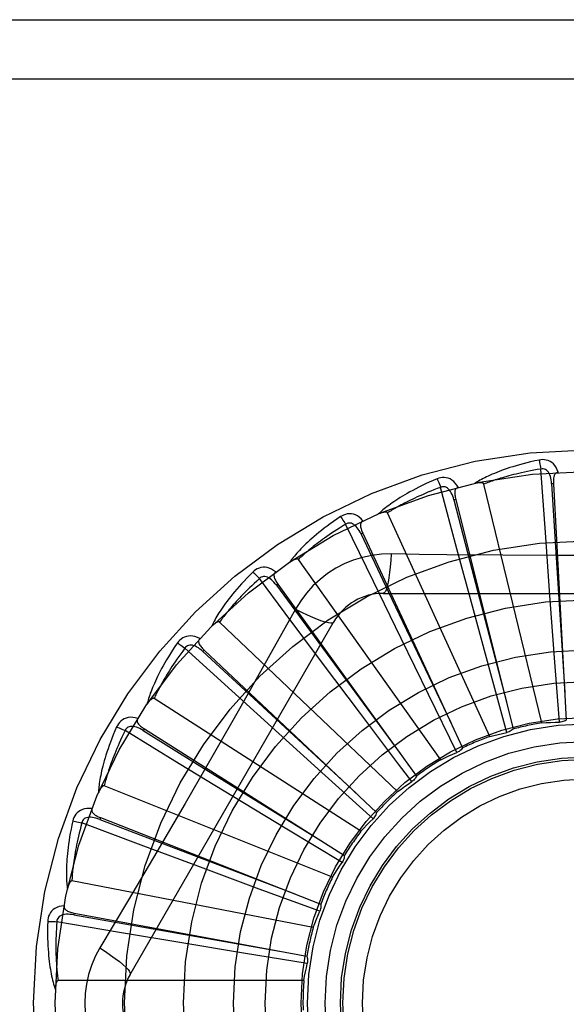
# Model space of a CAD drawing. Header units: inches. Extents: x 0 to 283, y 0 to 183.
# Tile 102 of 256: x 122.073 to 122.351, y 78.696 to 79.197. Entities that reach past the tile are written whole.
import ezdxf

# ---------------------------------------------------------------- set-up
doc = ezdxf.new("R2010")
doc.units = ezdxf.units.IN
doc.header["$LTSCALE"] = 15.5833333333
doc.header["$MEASUREMENT"] = 0
doc.linetypes.add('HIDDEN', pattern=[0.2, 0.1, -0.1])
doc.layers.add('RIGHTHAND_DOOR_ASSEMBLY', color=7, linetype='CONTINUOUS')

msp = doc.modelspace()

# ---------------------------------------------------------------- linework, layer by layer
at = {"layer": 'RIGHTHAND_DOOR_ASSEMBLY', "color": 8, "linetype": 'HIDDEN'}
for p, q in [((121.8780834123, 79.1969848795), (122.9400834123, 79.1969848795)), ((121.8780834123, 79.16698487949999), (122.9700834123, 79.16698487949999)), ((122.3405369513, 78.93630765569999), (122.338275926, 78.96852454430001)), ((122.295625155, 78.9279997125), (122.2873079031, 78.959206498)), ((122.338789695, 78.83942380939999), (122.3093271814, 78.9608699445)), ((122.3446605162, 78.96103600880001), (122.3437023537, 78.9609834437)), ((122.3446605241, 78.96103586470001), (122.3511974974, 78.8408616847)), ((122.2949943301, 78.9530615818), (122.294063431, 78.9528286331)), ((122.2949943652, 78.9530614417), (122.32415632, 78.8362960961)), ((122.3122448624, 78.832536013), (122.2603309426, 78.9462116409)), ((122.2530972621, 78.9113422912), (122.2390243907, 78.9404110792)), ((122.247734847, 78.9358318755), (122.2468648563, 78.9354269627)), ((122.247734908, 78.9358317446), (122.2984678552, 78.8266954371)), ((122.3428495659, 78.9042046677), (122.3405369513, 78.93630765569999)), ((122.3039715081, 78.8969145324), (122.295625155, 78.9279997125)), ((122.2874832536, 78.82074904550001), (122.2149942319, 78.9225456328)), ((122.347393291, 78.9245301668), (122.3189235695, 78.9246872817)), ((122.2082392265, 78.8953049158), (122.1951704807, 78.9128176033)), ((122.2045901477, 78.90996961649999), (122.203812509, 78.9094073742)), ((122.2045902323, 78.9099694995), (122.2750605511, 78.8124067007)), ((122.2671756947, 78.88239841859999), (122.2530972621, 78.9113422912)), ((122.2581414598, 78.9053182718), (122.4650253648, 78.9053182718)), ((122.3451961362, 78.8724979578), (122.3428495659, 78.9042046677)), ((122.2135520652, 78.8972956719), (122.2066490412, 78.8849204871)), ((122.2272505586, 78.869896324), (122.2082392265, 78.8953049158)), ((122.3122762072, 78.8662248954), (122.3039715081, 78.8969145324)), ((122.1294404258, 78.71156821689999), (122.2328823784, 78.8907349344)), ((122.2653998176, 78.8044889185), (122.1749556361, 78.8907272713)), ((122.281138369, 78.8538350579), (122.2671756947, 78.88239841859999)), ((122.1811997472, 78.8556671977), (122.1573311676, 78.8774233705)), ((122.167119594, 78.87640953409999), (122.1664624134, 78.8757102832)), ((122.1671196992, 78.87640943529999), (122.2547804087, 78.7939463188)), ((122.3476764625, 78.8397972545), (122.3451961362, 78.8724979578)), ((122.2465349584, 78.84423597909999), (122.2272505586, 78.869896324)), ((122.3209003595, 78.8345845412), (122.3122762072, 78.8662248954)), ((122.2050270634, 78.8340290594), (122.1811997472, 78.8556671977)), ((122.2955946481, 78.8243986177), (122.281138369, 78.8538350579)), ((122.2467927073, 78.7843433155), (122.1416622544, 78.851906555)), ((122.2659508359, 78.8184970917), (122.2465349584, 78.84423597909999)), ((122.1544286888, 78.8186617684), (122.1268740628, 78.8355076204)), ((122.1366774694, 78.83636457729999), (122.1361644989, 78.8355535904)), ((122.1366775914, 78.8363645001), (122.238360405, 78.771981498)), ((122.2286054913, 78.81270115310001), (122.2050270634, 78.8340290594)), ((122.181920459, 78.8019240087), (122.1544286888, 78.8186617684)), ((122.2726739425, 78.8096076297), (122.2659508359, 78.8184970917)), ((122.2529666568, 78.7907461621), (122.2286054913, 78.81270115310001)), ((122.2323344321, 78.761040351), (122.1163173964, 78.8074865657)), ((122.1574283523, 78.7984685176), (122.1430574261, 78.773891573)), ((122.2091091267, 78.7854437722), (122.181920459, 78.8019240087)), ((122.1351447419, 78.7772586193), (122.1048999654, 78.7885852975)), ((122.1143640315, 78.791282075), (122.1140138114, 78.7903886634)), ((122.114364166, 78.7912820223), (122.2263940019, 78.7473061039)), ((122.2371850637, 78.7684959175), (122.2091091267, 78.7854437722)), ((122.1653073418, 78.76602618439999), (122.1351447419, 78.7772586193)), ((122.1951235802, 78.7549892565), (122.1653073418, 78.76602618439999)), ((122.2225475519, 78.7354222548), (122.0998370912, 78.75907275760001)), ((122.2258995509, 78.7436610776), (122.1951235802, 78.7549892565)), ((122.1009857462, 78.7427914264), (122.1008109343, 78.7418478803)), ((122.1009858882, 78.7427914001), (122.2193136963, 78.72081196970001)), ((122.1240448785, 78.7329541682), (122.0922030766, 78.73835229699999)), ((122.1557881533, 78.7276330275), (122.1240448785, 78.7329541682)), ((122.1871543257, 78.7224383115), (122.1557881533, 78.7276330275)), ((122.2195180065, 78.71713923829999), (122.1871543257, 78.7224383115)), ((122.2177857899, 78.70841493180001), (122.09281698, 78.70841493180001))]:
    msp.add_line(p, q, dxfattribs=at)
for points in [[(122.337333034, 78.9731014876), (122.3351538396, 78.9726335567), (122.3330741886, 78.9721569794), (122.3310956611, 78.9716751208), (122.3292118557, 78.97118885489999), (122.3274182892, 78.9706990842), (122.3257109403, 78.9702073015), (122.324085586, 78.9697143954), (122.3225384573, 78.9692217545), (122.3210656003, 78.9687302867), (122.3196634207, 78.9682413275), (122.3183281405, 78.9677558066), (122.3170564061, 78.9672750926), (122.3158443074, 78.9668007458), (122.3146897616, 78.9663325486), (122.3135899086, 78.9658707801), (122.3125433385, 78.9654148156), (122.3115483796, 78.96496376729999), (122.3106031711, 78.96451804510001), (122.3097061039, 78.96407734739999), (122.3088548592, 78.9636425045), (122.3080473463, 78.9632139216), (122.3072813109, 78.9627923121), (122.3065544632, 78.96237889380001), (122.3058648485, 78.9619723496), (122.3052095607, 78.9615713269), (122.3045893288, 78.9611767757)], [(122.3470786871, 78.9668650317), (122.3465908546, 78.9681326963), (122.3460195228, 78.9692595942), (122.3453616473, 78.9702534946), (122.3446243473, 78.9711047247), (122.3438101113, 78.9718132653), (122.3429305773, 78.9723782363), (122.341987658, 78.9727986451), (122.3410140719, 78.9730856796), (122.3400345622, 78.97323962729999), (122.339076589, 78.9732847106), (122.3381801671, 78.9732398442), (122.337333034, 78.9731014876)], [(122.3373330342, 78.97310148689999), (122.3374861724, 78.9725009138), (122.3376462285, 78.9718121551), (122.3378076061, 78.9710587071), (122.3379683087, 78.97024979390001), (122.3381262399, 78.969394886), (122.338275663, 78.9685244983)], [(122.338275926, 78.96852454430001), (122.336451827, 78.9682142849), (122.3347036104, 78.96790109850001), (122.3330329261, 78.9675845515), (122.3314348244, 78.96726594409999), (122.329905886, 78.9669461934), (122.3284431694, 78.9666260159), (122.3270434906, 78.9663062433), (122.325704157, 78.9659874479), (122.3244222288, 78.965670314), (122.3231952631, 78.9653553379), (122.3220205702, 78.9650430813), (122.3208959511, 78.9647340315), (122.3198190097, 78.964428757), (122.3187876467, 78.96412757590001), (122.3177995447, 78.9638310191), (122.3168529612, 78.9635390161), (122.3159458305, 78.9632517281), (122.3150768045, 78.9629689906), (122.3142442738, 78.9626906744), (122.3134469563, 78.9624168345), (122.3126834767, 78.9621474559), (122.3119525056, 78.9618826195), (122.3112526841, 78.9616223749), (122.3105827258, 78.96136680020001), (122.3099406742, 78.9611160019), (122.3093271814, 78.9608699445)], [(122.3437009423, 78.9609830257), (122.3436139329, 78.9620171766), (122.343483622, 78.9629913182), (122.3433068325, 78.9639075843), (122.3430819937, 78.9647621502), (122.3428045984, 78.9655536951), (122.3424747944, 78.9662751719), (122.3420932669, 78.96692419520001), (122.3416579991, 78.96748309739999), (122.3411688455, 78.967933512), (122.3406314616, 78.968274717), (122.3400492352, 78.96849865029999), (122.3394470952, 78.9686121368), (122.3388539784, 78.9686203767), (122.3382715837, 78.9685242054)], [(122.2855158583, 78.9635222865), (122.2834646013, 78.9626503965), (122.2815127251, 78.9617888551), (122.2796611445, 78.9609412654), (122.2779034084, 78.9601072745), (122.2762349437, 78.9592869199), (122.2746515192, 78.9584809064), (122.2731488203, 78.9576893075), (122.2717228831, 78.9569127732), (122.2703696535, 78.9561514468), (122.2690853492, 78.9554059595), (122.2678660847, 78.9546765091), (122.2667083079, 78.953963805), (122.2656078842, 78.953268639), (122.2645628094, 78.9525904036), (122.2635702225, 78.9519288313), (122.2626288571, 78.951283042), (122.2617372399, 78.9506518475), (122.2608934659, 78.95003529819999), (122.2600960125, 78.9494327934), (122.2593424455, 78.9488447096), (122.2586306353, 78.9482710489), (122.2579582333, 78.94771208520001), (122.2573227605, 78.9471685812), (122.2567225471, 78.9466388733), (122.2561549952, 78.9461210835), (122.255620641, 78.9456162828)], [(122.2962656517, 78.9592429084), (122.2955467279, 78.96039534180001), (122.294772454, 78.96139375), (122.2939383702, 78.9622451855), (122.2930532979, 78.9629414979), (122.292119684, 78.96348313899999), (122.2911491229, 78.9638714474), (122.2901436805, 78.96410581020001), (122.2891333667, 78.96420340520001), (122.2881424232, 78.9641691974), (122.2871932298, 78.9640321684), (122.2863214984, 78.9638184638), (122.2855158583, 78.9635222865)], [(122.2855158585, 78.9635222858), (122.2857798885, 78.9629615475), (122.2860674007, 78.9623155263), (122.286368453, 78.9616062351), (122.2866793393, 78.9608423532), (122.2869962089, 78.9600327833), (122.2873076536, 78.9592064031)], [(122.3470820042, 78.96686511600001), (122.3466253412, 78.9667952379), (122.3462189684, 78.9666497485), (122.3458623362, 78.96642341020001), (122.3455570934, 78.9661319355), (122.3453074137, 78.9657888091), (122.3451051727, 78.9653954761), (122.3449449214, 78.9649557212), (122.3448228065, 78.96447601), (122.3447346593, 78.9639625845), (122.3446759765, 78.9634199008), (122.3446415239, 78.9628540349), (122.344629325, 78.9622663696), (122.3446351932, 78.96166073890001), (122.3446605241, 78.96103586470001)], [(122.2873079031, 78.959206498), (122.2855754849, 78.9585566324), (122.2839181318, 78.9579182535), (122.2823375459, 78.9572912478), (122.2808286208, 78.9566759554), (122.2793878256, 78.9560726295), (122.2780121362, 78.9554814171), (122.2766982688, 78.95490253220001), (122.2754434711, 78.9543360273), (122.2742447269, 78.953782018), (122.2730995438, 78.9532405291), (122.2720051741, 78.9527116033), (122.2709593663, 78.95219530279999), (122.2699596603, 78.9516917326), (122.2690039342, 78.9512008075), (122.2680898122, 78.95072261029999), (122.2672155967, 78.950256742), (122.2663792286, 78.94980297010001), (122.2655794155, 78.9493608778), (122.2648146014, 78.9489300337), (122.264083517, 78.9485102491), (122.2633848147, 78.94810124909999), (122.2627171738, 78.9477028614), (122.2620792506, 78.94731487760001), (122.2614697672, 78.9469371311), (122.2608867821, 78.946569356), (122.2603309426, 78.9462116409)], [(122.2940621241, 78.9528279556), (122.2937809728, 78.9538269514), (122.2934686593, 78.9547588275), (122.2931216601, 78.9556250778), (122.2927391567, 78.9564216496), (122.2923169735, 78.9571463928), (122.2918565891, 78.9577924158), (122.2913591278, 78.9583575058), (122.2908259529, 78.958823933), (122.2902603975, 78.9591736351), (122.2896681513, 78.95940697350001), (122.2890540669, 78.959516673), (122.2884413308, 78.9595141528), (122.287857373, 78.9594099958), (122.2873037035, 78.9592053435)], [(122.2962695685, 78.95924393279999), (122.2958339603, 78.95908869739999), (122.2954622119, 78.9588688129), (122.2951548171, 78.9585790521), (122.2949102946, 78.9582350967), (122.294730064, 78.95785091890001), (122.2946059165, 78.9574264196), (122.2945317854, 78.9569642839), (122.2945026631, 78.9564701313), (122.2945132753, 78.9559493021), (122.2945583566, 78.9554053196), (122.2946316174, 78.9548431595), (122.2947308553, 78.9542638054), (122.2948512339, 78.95367022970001), (122.2949943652, 78.9530614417)], [(122.3093271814, 78.9608699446), (122.3092555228, 78.96102735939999), (122.309150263, 78.9611593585), (122.3090078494, 78.9612642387), (122.3088389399, 78.9613471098), (122.3086522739, 78.9614117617), (122.308450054, 78.96146045), (122.3082376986, 78.96149629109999), (122.3080143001, 78.96152049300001), (122.3077805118, 78.9615351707), (122.3075370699, 78.9615407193), (122.3072847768, 78.9615381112), (122.3070240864, 78.96152772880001), (122.3067561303, 78.96151029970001), (122.3064796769, 78.961485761), (122.3061942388, 78.96145442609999), (122.3058987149, 78.9614158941), (122.3055921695, 78.9613702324), (122.3052736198, 78.9613163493), (122.3049416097, 78.9612530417), (122.3045966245, 78.9611807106)], [(122.3437023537, 78.9609834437), (122.3457313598, 78.92877810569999), (122.350444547, 78.85504312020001)], [(122.294063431, 78.9528286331), (122.3021506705, 78.9215892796), (122.320733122, 78.8500787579)], [(122.2364479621, 78.9443097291), (122.2345987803, 78.9430653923), (122.2328452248, 78.9418500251), (122.2311875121, 78.9406673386), (122.2296193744, 78.9395157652), (122.2281363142, 78.9383944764), (122.2267340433, 78.9373033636), (122.2254083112, 78.9362416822), (122.2241551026, 78.93520932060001), (122.2229704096, 78.9342056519), (122.2218503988, 78.9332305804), (122.2207912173, 78.9322835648), (122.2197892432, 78.9313646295), (122.2188402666, 78.9304737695), (122.2179424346, 78.929610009), (122.2170929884, 78.92877254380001), (122.2162908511, 78.9279602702), (122.2155348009, 78.9271717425), (122.2148229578, 78.9264066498), (122.2141539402, 78.925664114), (122.2135252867, 78.9249440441), (122.2129349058, 78.9242460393), (122.2123804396, 78.9235699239), (122.2118593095, 78.9229159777), (122.2113701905, 78.9222822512), (122.2109108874, 78.92166640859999), (122.2104817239, 78.92106960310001)], [(122.2478133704, 78.9421420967), (122.2468893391, 78.9431376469), (122.2459401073, 78.9439714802), (122.2449599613, 78.9446496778), (122.2439591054, 78.9451659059), (122.2429398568, 78.9455210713), (122.2419133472, 78.9457186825), (122.240881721, 78.9457585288), (122.2398711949, 78.945663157), (122.2389046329, 78.9454420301), (122.2379985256, 78.9451278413), (122.2371829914, 78.9447530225), (122.2364479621, 78.9443097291)], [(122.2364479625, 78.9443097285), (122.2368133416, 78.9438090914), (122.2372179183, 78.9432291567), (122.2376477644, 78.9425896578), (122.2380975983, 78.9418984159), (122.2385619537, 78.94116344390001), (122.2390241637, 78.9404109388)], [(122.2603309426, 78.9462116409), (122.260230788, 78.9463526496), (122.2601024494, 78.9464623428), (122.2599427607, 78.9465383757), (122.2597612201, 78.9465877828), (122.259565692, 78.9466159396), (122.2593579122, 78.9466254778), (122.2591426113, 78.9466204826), (122.2589186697, 78.9466019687), (122.2586863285, 78.9465721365), (122.2584462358, 78.946531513), (122.2581989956, 78.9464812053), (122.257944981, 78.9464216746), (122.2576851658, 78.9463538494), (122.2574183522, 78.946277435), (122.2571440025, 78.9461926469), (122.2568611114, 78.9460988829), (122.2565688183, 78.9459960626), (122.2562661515, 78.945882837), (122.2559516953, 78.9457576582), (122.2556259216, 78.945621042)], [(122.2390243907, 78.9404110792), (122.2374462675, 78.9394450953), (122.2359396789, 78.9385045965), (122.2345063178, 78.9375897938), (122.2331411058, 78.9367000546), (122.2318405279, 78.9358349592), (122.2306015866, 78.9349940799), (122.2294210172, 78.9341770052), (122.228296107, 78.9333832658), (122.2272238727, 78.9326124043), (122.226201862, 78.9318639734), (122.2252273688, 78.9311374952), (122.2242981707, 78.9304326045), (122.2234118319, 78.9297489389), (122.2225662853, 78.929086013), (122.2217591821, 78.9284434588), (122.2209889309, 78.927820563), (122.220253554, 78.9272167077), (122.219551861, 78.9266312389), (122.2188824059, 78.9260634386), (122.2182439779, 78.92551288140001), (122.2176353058, 78.9249790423), (122.2170551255, 78.9244615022), (122.2165021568, 78.923959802), (122.2159751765, 78.9234735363), (122.2154723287, 78.9230020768), (122.2149942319, 78.9225456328)], [(122.2468637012, 78.9354260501), (122.2463985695, 78.9363537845), (122.2459155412, 78.9372097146), (122.2454108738, 78.9379946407), (122.2448845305, 78.93870442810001), (122.2443328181, 78.9393361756), (122.2437584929, 78.9398833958), (122.2431630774, 78.9403441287), (122.2425512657, 78.940701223), (122.241929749, 78.9409375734), (122.2413040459, 78.9410546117), (122.240680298, 78.9410461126), (122.2400791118, 78.94092767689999), (122.2395254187, 78.94071488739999), (122.2390204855, 78.9404091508)], [(122.2478164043, 78.9421433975), (122.247418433, 78.9419088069), (122.2470952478, 78.9416227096), (122.2468482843, 78.94128003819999), (122.246673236, 78.9408959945), (122.2465689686, 78.9404846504), (122.2465274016, 78.9400443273), (122.2465420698, 78.9395765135), (122.2466069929, 78.9390857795), (122.2467159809, 78.93857637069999), (122.2468631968, 78.9380507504), (122.2470415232, 78.937512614), (122.2472486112, 78.9369625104), (122.2474791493, 78.9364024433), (122.247734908, 78.9358317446)], [(122.2468648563, 78.9354269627), (122.2607180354, 78.90628266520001), (122.292498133, 78.83958118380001)], [(122.2149942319, 78.9225456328), (122.2148692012, 78.9226651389), (122.2147224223, 78.9227485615), (122.21455123, 78.9227929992), (122.2143636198, 78.9228071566), (122.2141662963, 78.92279780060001), (122.2139604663, 78.9227678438), (122.2137500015, 78.922722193), (122.2135336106, 78.9226616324), (122.2133111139, 78.9225883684), (122.213083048, 78.9225030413), (122.2128497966, 78.9224068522), (122.2126116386, 78.9223003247), (122.2123693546, 78.9221845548), (122.2121218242, 78.9220590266), (122.2118684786, 78.9219238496), (122.2116084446, 78.9217782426), (122.211336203, 78.9216188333), (122.2110651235, 78.921453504), (122.2108081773, 78.9212898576), (122.2105610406, 78.9211253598)], [(122.262124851, 78.9253391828), (122.2571905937, 78.9251890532), (122.2523232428, 78.9246048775), (122.2475378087, 78.9235891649), (122.2428674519, 78.9221507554), (122.2383363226, 78.9202971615), (122.23398697, 78.9180443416), (122.2298585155, 78.9154064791), (122.2259818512, 78.9124096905), (122.2223903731, 78.9090828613), (122.2191062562, 78.9054414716), (122.2161571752, 78.90150826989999), (122.2135520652, 78.8972956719)], [(122.262124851, 78.9253391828), (122.2619293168, 78.9219538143), (122.2616754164, 78.9187698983), (122.261372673, 78.9158870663), (122.2610223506, 78.91328760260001), (122.2606245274, 78.91097665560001), (122.260184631, 78.9090144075), (122.2597088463, 78.90743271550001), (122.2592043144, 78.9062699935), (122.2586767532, 78.9055579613), (122.2581414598, 78.9053182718)], [(122.3189235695, 78.9246872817), (122.2905037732, 78.92496606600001), (122.2763444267, 78.9251296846), (122.262124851, 78.9253391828)], [(122.4043309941, 78.92469289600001), (122.3758719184, 78.9245331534), (122.3616331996, 78.9245163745), (122.347393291, 78.9245301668)], [(122.2034730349, 78.9161806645), (122.2023772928, 78.9169833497), (122.201287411, 78.9176224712), (122.2001966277, 78.9181029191), (122.1991161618, 78.918420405), (122.1980481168, 78.918576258), (122.1970027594, 78.9185760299), (122.1959822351, 78.9184199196), (122.1950080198, 78.91813502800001), (122.1941007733, 78.9177349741), (122.1932705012, 78.9172549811), (122.1925406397, 78.9167325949), (122.1919027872, 78.9161582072)], [(122.1919027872, 78.9161582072), (122.1903225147, 78.9145863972), (122.1888306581, 78.9130611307), (122.1874267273, 78.9115860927), (122.1861048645, 78.9101585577), (122.1848608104, 78.9087768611), (122.1836903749, 78.9074400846), (122.182589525, 78.9061466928), (122.1815543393, 78.904895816), (122.1805810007, 78.90368608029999), (122.1796657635, 78.9025166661), (122.1788049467, 78.9013863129), (122.1779949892, 78.9002943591), (122.1772317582, 78.89924000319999), (122.176513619, 78.8982219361), (122.1758380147, 78.8972388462), (122.1752040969, 78.8962894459), (122.1746109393, 78.8953720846), (122.1740567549, 78.8944861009), (122.1735403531, 78.8936303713), (122.1730593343, 78.8928043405), (122.1726117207, 78.8920072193), (122.17219523, 78.8912383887), (122.1718072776, 78.8904976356), (122.1714469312, 78.889782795), (122.1711124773, 78.8890911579), (122.1708040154, 78.88842391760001)], [(122.1951704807, 78.9128176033), (122.1938036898, 78.9115704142), (122.1925023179, 78.9103617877), (122.191267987, 78.9091922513), (122.1900958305, 78.9080602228), (122.188982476, 78.9069646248), (122.1879250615, 78.90590447), (122.1869204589, 78.9048787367), (122.1859660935, 78.9038864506), (122.1850591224, 78.9029265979), (122.1841972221, 78.9019982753), (122.1833778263, 78.9011005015), (122.1825988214, 78.90023249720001), (122.1818578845, 78.8993934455), (122.1811530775, 78.89858247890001), (122.1804821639, 78.8977987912), (122.179843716, 78.8970413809), (122.1792359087, 78.89630926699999), (122.1786576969, 78.8956015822), (122.1781077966, 78.8949173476), (122.1775850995, 78.8942559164), (122.1770884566, 78.8936165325), (122.176616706, 78.8929985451), (122.1761686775, 78.8924012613), (122.1757432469, 78.89182405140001), (122.1753387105, 78.8912659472), (122.1749556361, 78.8907272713)], [(122.1919027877, 78.9161582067), (122.19235631, 78.91573576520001), (122.1928633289, 78.9152428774), (122.1934064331, 78.914696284), (122.1939789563, 78.91410266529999), (122.1945740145, 78.913468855), (122.1951702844, 78.9128174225)], [(122.2038115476, 78.9094062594), (122.2031792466, 78.9102292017), (122.2025429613, 78.9109782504), (122.2018988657, 78.91165348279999), (122.201247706, 78.91225083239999), (122.2005864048, 78.9127667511), (122.1999188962, 78.91319539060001), (122.1992470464, 78.9135351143), (122.1985787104, 78.9137699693), (122.1979236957, 78.91388442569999), (122.1972871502, 78.9138809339), (122.1966762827, 78.9137545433), (122.1961083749, 78.9135244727), (122.1956049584, 78.91321074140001), (122.195167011, 78.9128149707)], [(122.2034762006, 78.9161829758), (122.2031295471, 78.9158770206), (122.2028661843, 78.9155347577), (122.2026885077, 78.915151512), (122.2025893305, 78.914741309), (122.2025647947, 78.9143176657), (122.2026073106, 78.9138774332), (122.2027102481, 78.9134208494), (122.20286687, 78.9129512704), (122.2030702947, 78.91247169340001), (122.2033143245, 78.9119834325), (122.2035912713, 78.9114887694), (122.2038987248, 78.91098779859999), (122.2042310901, 78.9104814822), (122.2045902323, 78.9099694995)], [(122.203812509, 78.9094073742), (122.2229309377, 78.8834114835), (122.2667600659, 78.8239298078)], [(122.2135502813, 78.8972965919), (122.2165809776, 78.89577265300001), (122.2194659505, 78.8944002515), (122.222114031, 78.89322097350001), (122.2245402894, 78.8922246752), (122.2267405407, 78.89141372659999), (122.2286598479, 78.8908135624), (122.2302675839, 78.8904347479), (122.2315267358, 78.8902903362), (122.2324069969, 78.890391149), (122.2328822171, 78.8907346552)], [(122.1749556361, 78.8907272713), (122.1748102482, 78.8908209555), (122.1746503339, 78.8908750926), (122.1744738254, 78.89088632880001), (122.1742869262, 78.8908647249), (122.1740949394, 78.8908181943), (122.1738984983, 78.89074982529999), (122.1737004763, 78.8906651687), (122.173499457, 78.8905647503), (122.1732948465, 78.8904507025), (122.1730870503, 78.89032375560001), (122.1728762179, 78.8901851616), (122.1726625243, 78.8900354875), (122.1724465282, 78.8898759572), (122.1722272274, 78.88970585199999), (122.1720040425, 78.88952517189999), (122.171776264, 78.8893329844), (122.1715429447, 78.8891287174), (122.1713042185, 78.8889112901), (122.1710598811, 78.8886792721), (122.1708100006, 78.8884331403)], [(122.1648472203, 78.8822969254), (122.1636193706, 78.8828777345), (122.1624282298, 78.8832990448), (122.161266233, 78.88356437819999), (122.1601452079, 78.8836716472), (122.1590669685, 78.883622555), (122.1580405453, 78.8834244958), (122.1570680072, 78.8830780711), (122.1561653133, 78.88261395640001), (122.1553501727, 78.8820494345), (122.1546257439, 78.8814209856), (122.1540079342, 78.8807699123), (122.1534903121, 78.8800851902)], [(122.2066490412, 78.8849204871), (122.1927493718, 78.8602312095), (122.1857562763, 78.8478593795)], [(122.1534903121, 78.8800851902), (122.1522360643, 78.87824271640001), (122.151059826, 78.8764626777), (122.1499604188, 78.8747485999), (122.1489326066, 78.8730966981), (122.147972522, 78.8715045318), (122.1470762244, 78.8699704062), (122.1462400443, 78.8684920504), (122.1454602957, 78.8670678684), (122.1447334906, 78.8656957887), (122.144056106, 78.86437429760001), (122.1434247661, 78.8631014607), (122.1428360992, 78.8618759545), (122.142286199, 78.86069620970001), (122.1417737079, 78.8595606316), (122.1412963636, 78.85846744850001), (122.1408535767, 78.8574152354), (122.14044475, 78.8564021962), (122.140068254, 78.8554273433), (122.1397231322, 78.8544893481), (122.1394071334, 78.8535872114), (122.1391184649, 78.8527197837), (122.1388550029, 78.85188602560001), (122.1386142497, 78.8510852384), (122.1383956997, 78.8503151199), (122.138198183, 78.8495726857), (122.1380215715, 78.8488591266)], [(122.1573311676, 78.8774233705), (122.1562251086, 78.8759400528), (122.1551759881, 78.87450698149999), (122.1541852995, 78.8731249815), (122.1532485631, 78.8717915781), (122.1523626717, 78.8705050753), (122.1515250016, 78.86926396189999), (122.1507326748, 78.8680666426), (122.1499833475, 78.8669116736), (122.1492744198, 78.8657975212), (122.1486037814, 78.864722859), (122.1479690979, 78.8636862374), (122.1473684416, 78.8626864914), (122.1467996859, 78.8617223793), (122.1462610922, 78.8607926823), (122.1457506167, 78.85989618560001), (122.1452670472, 78.8590316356), (122.1448087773, 78.8581977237), (122.1443749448, 78.8573934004), (122.1439644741, 78.8566174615), (122.1435763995, 78.8558690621), (122.1432097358, 78.8551472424), (122.1428634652, 78.8544511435), (122.1425365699, 78.85377986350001), (122.142228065, 78.85313257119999), (122.141936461, 78.8525079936), (122.1416622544, 78.851906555)], [(122.1534903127, 78.8800851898), (122.1540155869, 78.8797562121), (122.1546067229, 78.8793681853), (122.155243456, 78.8789342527), (122.155917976, 78.8784597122), (122.1566222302, 78.8779499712), (122.157331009, 78.8774231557)], [(122.1664616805, 78.8757090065), (122.1656850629, 78.8763974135), (122.1649185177, 78.87701250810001), (122.1641582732, 78.8775536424), (122.1634058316, 78.8780169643), (122.1626588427, 78.8783984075), (122.1619222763, 78.8786929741), (122.1611982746, 78.8788994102), (122.1604975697, 78.8790035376), (122.159832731, 78.8789919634), (122.1592083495, 78.8788680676), (122.1586324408, 78.87862835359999), (122.1581183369, 78.8782949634), (122.1576833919, 78.8778916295), (122.1573282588, 78.8774201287)], [(122.1648497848, 78.8822996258), (122.1645673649, 78.88193370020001), (122.164373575, 78.8815478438), (122.1642716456, 78.8811379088), (122.1642518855, 78.8807163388), (122.1643079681, 78.8802957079), (122.1644330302, 78.8798714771), (122.1646205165, 78.8794426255), (122.1648631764, 78.8790111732), (122.1651536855, 78.8785787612), (122.1654857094, 78.87814550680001), (122.165851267, 78.8777121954), (122.1662479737, 78.8772784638), (122.1666701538, 78.87684419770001), (122.1671196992, 78.87640943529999)], [(122.1664624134, 78.8757102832), (122.1901551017, 78.8538023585), (122.2444491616, 78.8036903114)], [(122.1416622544, 78.851906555), (122.141501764, 78.8519710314), (122.1413344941, 78.8519939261), (122.1411590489, 78.8519715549), (122.1409796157, 78.8519149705), (122.1407999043, 78.85183294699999), (122.1406199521, 78.8517286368), (122.14044153, 78.8516080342), (122.1402631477, 78.8514713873), (122.1400838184, 78.8513206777), (122.1399038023, 78.8511566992), (122.139723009, 78.85098070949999), (122.139541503, 78.8507932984), (122.1393596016, 78.8505957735), (122.1391764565, 78.8503872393), (122.1389914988, 78.8501675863), (122.1388042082, 78.8499357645), (122.1386106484, 78.8496864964), (122.1384204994, 78.8494323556), (122.1382431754, 78.8491855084), (122.1380755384, 78.8489418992)], [(122.1857562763, 78.8478593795), (122.1716650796, 78.82313322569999), (122.1645602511, 78.8107937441), (122.1574283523, 78.7984685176)], [(122.1333319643, 78.8417155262), (122.1320163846, 78.8420534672), (122.1307670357, 78.842241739), (122.1295758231, 78.8422823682), (122.1284547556, 78.8421755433), (122.1274052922, 78.84192328), (122.1264349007, 78.8415345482), (122.1255454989, 78.8410103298), (122.1247469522, 78.84038376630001), (122.1240533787, 78.83967517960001), (122.123460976, 78.8389209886), (122.1229775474, 78.8381647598), (122.1225988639, 78.8373944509)], [(122.1225988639, 78.8373944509), (122.1217159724, 78.835347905), (122.1208978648, 78.8333774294), (122.1201427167, 78.831486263), (122.1194461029, 78.8296696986), (122.1188046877, 78.8279246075), (122.1182149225, 78.8262485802), (122.117673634, 78.8246386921), (122.1171775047, 78.8230926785), (122.1167235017, 78.8216078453), (122.1163084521, 78.82018203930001), (122.1159294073, 78.8188127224), (122.115583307, 78.8174979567), (122.1152666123, 78.8162354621), (122.1149782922, 78.8150234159), (122.1147164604, 78.8138596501), (122.1144808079, 78.8127426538), (122.1142710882, 78.8116705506), (122.114085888, 78.8106420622), (122.1139245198, 78.8096557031), (122.113784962, 78.808710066), (122.1136656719, 78.807803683), (122.1135647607, 78.80693513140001), (122.1134799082, 78.8061032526), (122.1134110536, 78.8053056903), (122.1133576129, 78.8045392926), (122.1133192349, 78.8038052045)], [(122.1225988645, 78.8373944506), (122.1231769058, 78.8371708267), (122.1238307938, 78.83690168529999), (122.1245381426, 78.836596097), (122.1252902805, 78.8362577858), (122.1260782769, 78.8358905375), (122.1268739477, 78.8355073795)], [(122.1361640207, 78.83555219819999), (122.1352711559, 78.83608118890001), (122.1344020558, 78.8365400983), (122.1335531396, 78.8369275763), (122.1327266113, 78.83724012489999), (122.1319209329, 78.8374733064), (122.1311419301, 78.8376231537), (122.1303919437, 78.837688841), (122.1296841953, 78.8376584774), (122.1290335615, 78.8375212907), (122.1284439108, 78.83728146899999), (122.1279237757, 78.8369370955), (122.1274820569, 78.8365124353), (122.1271313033, 78.8360340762), (122.1268718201, 78.8355038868)], [(122.1333338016, 78.8417182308), (122.1331258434, 78.84130573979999), (122.133008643, 78.8408903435), (122.1329861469, 78.8404685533), (122.1330465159, 78.840050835), (122.13318119, 78.8396484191), (122.1333842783, 78.8392555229), (122.1336495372, 78.83886990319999), (122.1339694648, 78.8384921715), (122.1343365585, 78.8381225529), (122.1347445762, 78.8377599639), (122.1351855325, 78.8374036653), (122.1356571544, 78.837052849), (122.1361538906, 78.8367063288), (122.1366775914, 78.8363645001)], [(122.338789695, 78.83942380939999), (122.3410130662, 78.839567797), (122.3432353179, 78.8396780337), (122.34545645, 78.8397545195), (122.3476764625, 78.8397972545)], [(122.3511974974, 78.8408616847), (122.3506613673, 78.84054771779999), (122.3501002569, 78.8402873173), (122.3495084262, 78.8400788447), (122.3489007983, 78.83992595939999), (122.3482921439, 78.8398325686), (122.3476765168, 78.83979725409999)], [(122.1268740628, 78.8355076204), (122.1260687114, 78.8338417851), (122.1253097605, 78.832236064), (122.1245985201, 78.8306915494), (122.12393106, 78.8292049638), (122.12330465, 78.8277740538), (122.122717, 78.82639683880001), (122.1221655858, 78.8250712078), (122.1216483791, 78.82379529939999), (122.1211631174, 78.8225671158), (122.1207079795, 78.821384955), (122.1202809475, 78.8202469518), (122.1198803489, 78.8191515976), (122.1195043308, 78.8180972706), (122.1191514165, 78.8170824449), (122.1188198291, 78.8161055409), (122.1185086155, 78.8151650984), (122.1182164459, 78.8142595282), (122.1179426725, 78.8133876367), (122.117686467, 78.8125480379), (122.1174470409, 78.8117397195), (122.1172236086, 78.8109615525), (122.1170153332, 78.8102125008), (122.1168213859, 78.8094914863), (122.116640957, 78.8087975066), (122.1164728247, 78.8081290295), (122.1163173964, 78.8074865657)], [(122.1361644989, 78.8355535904), (122.1635751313, 78.8185254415), (122.2263717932, 78.77959420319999)], [(122.3122448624, 78.832536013), (122.3144008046, 78.8330981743), (122.3165620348, 78.8336269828), (122.3187285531, 78.8341224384), (122.3209003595, 78.8345845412)], [(122.32415632, 78.8362960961), (122.3236892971, 78.8358863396), (122.3231876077, 78.8355244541), (122.3226459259, 78.8352077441), (122.3220782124, 78.8349426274), (122.3214982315, 78.8347357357), (122.3209004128, 78.8345845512)], [(122.2874832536, 78.82074904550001), (122.2894938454, 78.8217090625), (122.2915159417, 78.8226373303), (122.2935495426, 78.8235338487), (122.2955946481, 78.8243986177)], [(122.2984678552, 78.8266954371), (122.2980868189, 78.8262047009), (122.2976626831, 78.8257544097), (122.2971907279, 78.8253409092), (122.2966834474, 78.8249731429), (122.296153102, 78.8246602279), (122.2955946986, 78.8243986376)], [(122.2750605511, 78.8124067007), (122.2747792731, 78.81185272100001), (122.2744480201, 78.81133029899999), (122.2740628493, 78.8108349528), (122.2736343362, 78.8103778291), (122.2731727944, 78.8099702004), (122.2726739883, 78.8096076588)], [(122.1163173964, 78.8074865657), (122.116147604, 78.8075195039), (122.115979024, 78.80751032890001), (122.1158109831, 78.8074551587), (122.1156455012, 78.80736563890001), (122.1154845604, 78.8072510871), (122.115327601, 78.8071146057), (122.1151752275, 78.8069624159), (122.1150259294, 78.80679447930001), (122.1148783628, 78.806612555), (122.1147326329, 78.8064174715), (122.114588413, 78.80621044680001), (122.1144456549, 78.8059920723), (122.1143044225, 78.80576369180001), (122.1141640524, 78.8055242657), (122.1140240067, 78.8052735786), (122.1138839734, 78.8050105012), (122.1137433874, 78.804734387), (122.1136024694, 78.8044435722), (122.1134612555, 78.8041359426), (122.1133197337, 78.803812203)], [(122.2653998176, 78.8044889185), (122.2671923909, 78.8058120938), (122.2690022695, 78.8071062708), (122.2708294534, 78.8083714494), (122.2726739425, 78.8096076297)], [(122.1100663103, 78.7959031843), (122.1087105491, 78.7959860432), (122.1074481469, 78.79593447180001), (122.1062707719, 78.7957489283), (122.1051901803, 78.7954318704), (122.1042074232, 78.7949855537), (122.103328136, 78.7944201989), (122.1025540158, 78.7937371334), (122.1018884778, 78.7929707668), (122.101341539, 78.7921437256), (122.1009025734, 78.7912910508), (122.1005709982, 78.79045699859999), (122.1003449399, 78.7896289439)], [(122.1100677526, 78.7959069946), (122.1099415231, 78.7954620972), (122.1099049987, 78.7950317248), (122.1099627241, 78.794613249), (122.1101010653, 78.79421455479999), (122.1103094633, 78.7938448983), (122.1105832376, 78.793497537), (122.110916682, 78.7931690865), (122.1113023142, 78.7928587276), (122.1117327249, 78.7925652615), (122.1122019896, 78.7922864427), (122.1127024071, 78.7920200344), (122.1132318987, 78.7917648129), (122.1137852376, 78.7915185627), (122.114364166, 78.7912820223)], [(122.2547804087, 78.7939463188), (122.2546068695, 78.7933449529), (122.2543808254, 78.79276936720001), (122.2541007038, 78.7922168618), (122.253770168, 78.7916931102), (122.2533927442, 78.791203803), (122.2529666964, 78.79074619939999)], [(122.1003449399, 78.7896289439), (122.0998653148, 78.78745229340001), (122.0994349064, 78.78536259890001), (122.0990513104, 78.78336269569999), (122.0987110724, 78.78144712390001), (122.0984115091, 78.77961218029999), (122.098149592, 78.7778548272), (122.0979227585, 78.77617159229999), (122.09772818, 78.7745596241), (122.0975633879, 78.7730157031), (122.0974256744, 78.7715371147), (122.0973126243, 78.77012080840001), (122.0972215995, 78.7687643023), (122.0971495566, 78.7674646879), (122.0970958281, 78.7662199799), (122.0970589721, 78.7650276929), (122.097038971, 78.7638862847), (122.0970359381, 78.76279386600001), (122.0970487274, 78.7617489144), (122.097076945, 78.7607498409), (122.0971188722, 78.7597948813), (122.0971732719, 78.758882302), (122.0972385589, 78.7580103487), (122.0973126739, 78.7571774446), (122.0973960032, 78.75638126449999), (122.0974885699, 78.7556186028), (122.0975898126, 78.7548905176)], [(122.1048999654, 78.7885852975), (122.1044244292, 78.7867971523), (122.1039830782, 78.7850768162), (122.1035769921, 78.78342561), (122.1032029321, 78.7818395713), (122.1028586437, 78.7803159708), (122.102542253, 78.7788524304), (122.1022516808, 78.77744639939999), (122.1019852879, 78.7760956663), (122.1017412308, 78.7747978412), (122.1015180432, 78.7735509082), (122.1013140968, 78.7723526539), (122.1011280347, 78.77120128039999), (122.1009583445, 78.7700948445), (122.1008038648, 78.7690315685), (122.1006631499, 78.7680095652), (122.1005355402, 78.7670272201), (122.1004200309, 78.7660827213), (122.1003162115, 78.765174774), (122.100223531, 78.7643018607), (122.1001414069, 78.763462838), (122.1000692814, 78.7626564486), (122.1000065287, 78.76188151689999), (122.0999525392, 78.76113682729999), (122.0999067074, 78.7604212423), (122.0998681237, 78.7597330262), (122.0998370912, 78.75907275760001)], [(122.1003449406, 78.7896289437), (122.100954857, 78.789518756), (122.1016478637, 78.7893782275), (122.1024002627, 78.78921202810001), (122.1032028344, 78.7890221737), (122.1040460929, 78.7888106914), (122.104899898, 78.7885850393)], [(122.1140136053, 78.7903872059), (122.1130367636, 78.7907376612), (122.1120965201, 78.7910237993), (122.1111896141, 78.7912436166), (122.1103188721, 78.7913940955), (122.1094836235, 78.7914705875), (122.1086903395, 78.79147029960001), (122.107941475, 78.791392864), (122.1072522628, 78.7912291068), (122.1066393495, 78.7909712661), (122.1061057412, 78.79062418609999), (122.1056601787, 78.7901875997), (122.1053068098, 78.78968701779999), (122.1050529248, 78.7891509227), (122.1048984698, 78.788581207)], [(122.1140138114, 78.7903886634), (122.1441516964, 78.7788557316), (122.213181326, 78.7525123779)], [(122.2467927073, 78.7843433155), (122.2483024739, 78.785981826), (122.249834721, 78.7875951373), (122.2513894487, 78.78918324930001), (122.2529666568, 78.7907461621)], [(122.1430574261, 78.773891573), (122.1286060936, 78.7494186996), (122.1213847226, 78.7372381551), (122.1140935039, 78.7250283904)], [(122.2323344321, 78.761040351), (122.2335068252, 78.7629349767), (122.2347060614, 78.764809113), (122.2359321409, 78.7666627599), (122.2371850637, 78.7684959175)], [(122.238360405, 78.771981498), (122.238305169, 78.7713626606), (122.2381918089, 78.7707545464), (122.2380183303, 78.7701515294), (122.2377904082, 78.7695678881), (122.2375134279, 78.769017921), (122.2371850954, 78.7684959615)], [(122.0998370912, 78.75907275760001), (122.0996641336, 78.7590729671), (122.0995003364, 78.7590320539), (122.0993457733, 78.75894607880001), (122.0992002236, 78.7588268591), (122.0990638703, 78.7586839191), (122.0989355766, 78.75852019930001), (122.0988147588, 78.758341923), (122.0986999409, 78.7581487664), (122.0985894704, 78.7579422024), (122.0984832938, 78.75772306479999), (122.0983808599, 78.7574924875), (122.0982820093, 78.7572510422), (122.0981865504, 78.7570000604), (122.0980940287, 78.7567383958), (122.0980039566, 78.75646573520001), (122.0979162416, 78.7561809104), (122.0978304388, 78.7558831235), (122.0977471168, 78.75557095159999), (122.0976667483, 78.7552424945), (122.0975891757, 78.7548983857)], [(122.2263940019, 78.7473061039), (122.2264568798, 78.7466879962), (122.2264606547, 78.7460694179), (122.2264044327, 78.7454444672), (122.2262910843, 78.7448282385), (122.2261231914, 78.7442357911), (122.2258995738, 78.7436611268)], [(122.0958911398, 78.7465156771), (122.0945441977, 78.7463404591), (122.0933143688, 78.7460509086), (122.0921933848, 78.7456458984), (122.0911923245, 78.74513006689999), (122.0903117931, 78.74450582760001), (122.0895553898, 78.7437842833), (122.08892453, 78.7429670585), (122.088416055, 78.74208858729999), (122.0880355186, 78.7411729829), (122.0877658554, 78.74025264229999), (122.0875981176, 78.73937091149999), (122.0875328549, 78.73851503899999)], [(122.1008110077, 78.74184641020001), (122.0997854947, 78.7420056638), (122.0988080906, 78.7421086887), (122.097875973, 78.7421529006), (122.0969924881, 78.74213587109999), (122.0961578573, 78.7420529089), (122.0953789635, 78.7419024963), (122.0946582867, 78.7416847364), (122.0940125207, 78.7413935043), (122.0934594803, 78.7410243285), (122.0930012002, 78.7405825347), (122.0926463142, 78.7400695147), (122.0923940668, 78.7395111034), (122.0922462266, 78.7389366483), (122.0922023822, 78.73834799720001)], [(122.0958918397, 78.7465189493), (122.0958520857, 78.74605866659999), (122.0958976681, 78.7456294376), (122.096033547, 78.74522949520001), (122.0962448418, 78.7448641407), (122.0965194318, 78.7445406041), (122.0968539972, 78.7442513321), (122.0972435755, 78.74399192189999), (122.0976809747, 78.743760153), (122.0981591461, 78.7435534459), (122.0986726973, 78.7433684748), (122.0992144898, 78.7432015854), (122.0997827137, 78.743051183), (122.1003726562, 78.742914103), (122.1009858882, 78.7427914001)], [(122.2225475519, 78.7354222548), (122.223340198, 78.737504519), (122.2241630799, 78.7395717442), (122.2250161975, 78.7416239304), (122.2258995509, 78.7436610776)], [(122.0875328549, 78.73851503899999), (122.087476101, 78.7362138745), (122.0874531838, 78.7340107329), (122.0874610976, 78.73190876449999), (122.0874969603, 78.7298995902), (122.0875584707, 78.7279754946), (122.0876430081, 78.7261373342), (122.0877481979, 78.7243849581), (122.0878717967, 78.7227133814), (122.088011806, 78.72111882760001), (122.0881663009, 78.7195973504), (122.0883334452, 78.71814493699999), (122.0885120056, 78.7167579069), (122.0887005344, 78.7154323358), (122.0888987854, 78.71416490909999), (122.089106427, 78.7129522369), (122.0893231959, 78.7117906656), (122.0895490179, 78.71067669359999), (122.0897837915, 78.7096065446), (122.0900275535, 78.7085765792), (122.0902804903, 78.70758297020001), (122.0905421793, 78.7066219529), (122.0908150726, 78.705689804), (122.0911021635, 78.7047809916), (122.0914021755, 78.7038973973)], [(122.0875328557, 78.7385150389), (122.0881526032, 78.7385222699), (122.0888596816, 78.7385154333), (122.0896299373, 78.7384946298), (122.0904539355, 78.73846009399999), (122.0913219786, 78.7384120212), (122.0922030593, 78.7383520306)], [(122.0922030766, 78.73835229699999), (122.0920745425, 78.73650647), (122.091966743, 78.7347336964), (122.0918804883, 78.73303547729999), (122.0918133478, 78.73140730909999), (122.0917636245, 78.729846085), (122.0917299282, 78.72834911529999), (122.0917107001, 78.7269135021), (122.0917047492, 78.7255367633), (122.0917107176, 78.7242162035), (122.091727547, 78.7229495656), (122.0917540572, 78.7217343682), (122.0917892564, 78.720568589), (122.0918320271, 78.7194500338), (122.0918815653, 78.7183767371), (122.0919368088, 78.7173465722), (122.0919974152, 78.7163578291), (122.0920627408, 78.7154085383), (122.0921326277, 78.7144973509), (122.0922068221, 78.71362267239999), (122.0922849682, 78.7127832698), (122.0923667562, 78.7119778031), (122.0924517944, 78.7112049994), (122.0925397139, 78.71046354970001), (122.0926301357, 78.7097522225), (122.092722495, 78.70906914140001), (122.09281698, 78.70841493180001)], [(122.1008109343, 78.7418478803), (122.1325868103, 78.7362269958), (122.2053544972, 78.7234236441)], [(122.1140935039, 78.7250283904), (122.1117500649, 78.72067020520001), (122.1098184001, 78.7161486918), (122.108303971, 78.7114724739), (122.1072162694, 78.70669207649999), (122.1065618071, 78.70185927), (122.1063417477, 78.6969848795)], [(122.1140935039, 78.7250283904), (122.1169275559, 78.72316636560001), (122.1195579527, 78.721354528), (122.1219031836, 78.7196509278), (122.1239792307, 78.7180478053), (122.125781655, 78.7165478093), (122.1272610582, 78.7151857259), (122.1283929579, 78.7139828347), (122.1291476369, 78.7129645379), (122.129500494, 78.7121516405), (122.1294404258, 78.71156821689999)], [(122.2177857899, 78.70841493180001), (122.2181700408, 78.71060957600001), (122.2185868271, 78.7127951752), (122.2190361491, 78.7149717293), (122.2195180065, 78.71713923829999)], [(122.2193136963, 78.72081196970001), (122.2194924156, 78.7202169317), (122.2196131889, 78.71961024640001), (122.2196762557, 78.7189859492), (122.2196815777, 78.71835940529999), (122.2196288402, 78.7177458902), (122.2195180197, 78.71713929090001)], [(122.09281698, 78.70841493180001), (122.0926475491, 78.7083826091), (122.0924947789, 78.70831175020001), (122.0923594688, 78.7081985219), (122.0922392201, 78.70805442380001), (122.0921324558, 78.707888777), (122.0920375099, 78.7077042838), (122.091952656, 78.707506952), (122.0918764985, 78.70729618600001), (122.0918071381, 78.7070731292), (122.0917443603, 78.7068385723), (122.0916874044, 78.70659350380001), (122.0916360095, 78.7063384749), (122.0915897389, 78.7060747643), (122.0915483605, 78.7058011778), (122.0915114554, 78.7055173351), (122.0914791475, 78.7052220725), (122.0914509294, 78.7049076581), (122.0914282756, 78.7045934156), (122.0914126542, 78.7042981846), (122.091403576, 78.70401568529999)], [(122.1063417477, 78.6969848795), (122.1065636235, 78.6921077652), (122.1072180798, 78.6872752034), (122.1083026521, 78.68249956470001), (122.1098140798, 78.6778274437), (122.1117464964, 78.67330453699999), (122.1140935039, 78.6689413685)]]:
    msp.add_lwpolyline(points, dxfattribs=at)
for radius in [0.2812500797, 0.2702837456, 0.235, 0.205, 0.179592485, 0.1635, 0.1452498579, 0.1420000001, 0.133, 0.12525, 0.124, 0.1139999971]:
    msp.add_circle((122.3615834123, 78.6969848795), radius, dxfattribs=at)
for centre, radius, start, end in [((122.2581414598, 78.8761515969), 0.0291666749, 89.9999999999, 149.9999999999), ((122.3615834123, 78.6969848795), 0.1442511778, 99.0916451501, 105.0378919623), ((122.3615834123, 78.6969848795), 0.1442511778, 110.0007360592, 115.9469828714), ((122.3615834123, 78.6969848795), 0.1442511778, 120.9098269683, 126.8560737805), ((122.3615834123, 78.6969848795), 0.1442511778, 131.8189178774, 137.7651646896), ((122.3615834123, 78.6969848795), 0.1442511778, 142.7280087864, 148.6742555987), ((122.3615834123, 78.6969848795), 0.1442511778, 153.6370996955, 159.5833465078), ((122.3615834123, 78.6969848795), 0.1442511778, 164.5461906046, 170.4924374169), ((122.1546995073, 78.6969848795), 0.0291666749, 149.9999999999, 210), ((122.3615834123, 78.6969848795), 0.1442511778, 175.4552815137, 181.401528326)]:
    msp.add_arc(centre, radius, start, end, dxfattribs=at)

doc.saveas('drawing.dxf')
